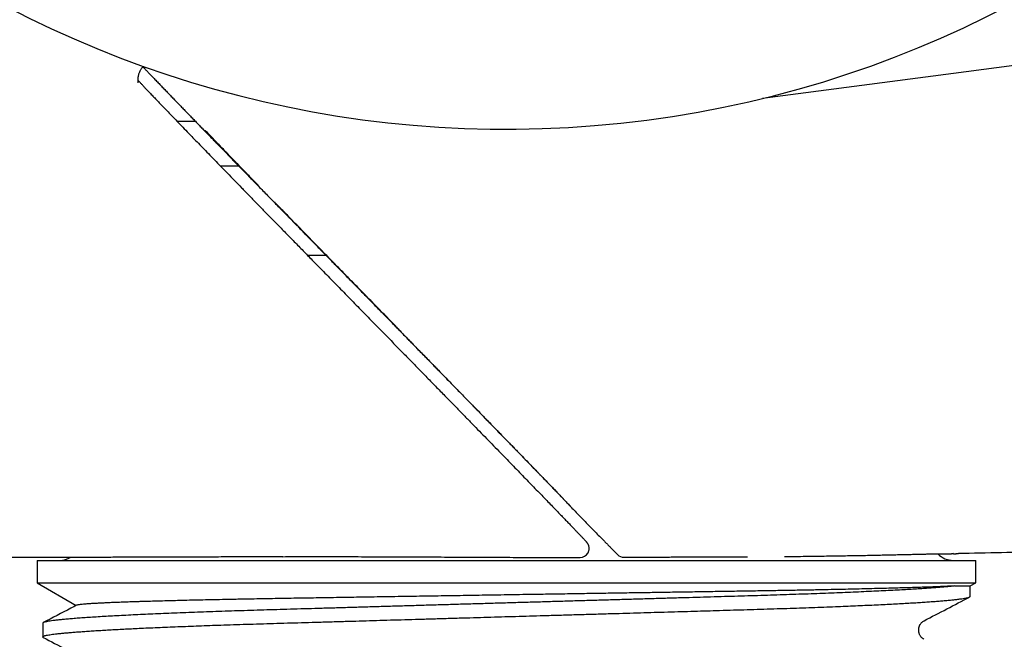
# Model space of a CAD drawing. Header units: millimetres. Extents: x 8 to 854, y 12 to 419.
# Tile 4 of 28: x 109 to 131, y 348 to 362. Entities that reach past the tile are written whole.
import ezdxf

# ---------------------------------------------------------------- set-up
doc = ezdxf.new("R2010")
doc.units = ezdxf.units.MM

msp = doc.modelspace()

# ---------------------------------------------------------------- linework, layer by layer
at = {"color": 7, "linetype": 'Continuous', "lineweight": 30}
for p, q in [((130.293, 361.135), (136.628, 361.972)), ((126.023, 360.573), (130.292, 361.136)), ((113.337, 360.054), (112.929, 360.054)), ((113.963, 359.409), (114.139, 359.228)), ((114.136, 359.232), (114.139, 359.228)), ((114.309, 359.054), (113.898, 359.054)), ((115.446, 357.889), (115.614, 357.717)), ((116.262, 357.054), (115.849, 357.054)), ((109.793, 350.24), (109.793, 349.74)), ((109.793, 350.24), (130.793, 350.24)), ((122.912, 350.311), (122.921, 350.311)), ((130.293, 350.391), (130.244, 350.39)), ((130.249, 350.39), (130.293, 350.391)), ((130.292, 350.39), (130.318, 350.39)), ((130.367, 350.397), (130.402, 350.391)), ((130.793, 349.74), (130.793, 350.24)), ((109.793, 349.74), (110.67, 349.233)), ((109.793, 349.74), (130.793, 349.74)), ((130.323, 349.668), (130.668, 349.668)), ((130.668, 349.668), (130.793, 349.74)), ((130.668, 349.435), (130.668, 349.668)), ((109.918, 348.835), (109.918, 348.53))]:
    msp.add_line(p, q, dxfattribs=at)
for centre, radius, start, end in [((120.293, 384.054), 24.172, 104.0365, 0), ((110.293, 350.74), 0.5, 270, 300.9172), ((121.943, 350.507), 0.2, 270.1284, 328.1694), ((122.92, 350.51), 0.2, 224.5004, 270.3444), ((130.293, 350.74), 0.5, 225.0468, 270)]:
    msp.add_arc(centre, radius, start, end, dxfattribs=at)
for points, knots in [([(112.056, 360.915), (112.056, 360.92), (112.054, 360.936), (112.053, 360.967), (112.054, 361.006), (112.057, 361.046), (112.063, 361.083), (112.071, 361.117), (112.082, 361.151), (112.096, 361.182), (112.111, 361.211), (112.128, 361.236), (112.146, 361.258), (112.162, 361.275), (112.172, 361.285), (112.176, 361.288)], [0, 0, 0, 0, 0.041182, 0.135591, 0.236503, 0.3402, 0.429226, 0.51404, 0.603863, 0.68986, 0.772506, 0.842907, 0.909037, 0.970999, 1, 1, 1, 1]), ([(112.162, 361.274), (112.172, 361.263), (112.198, 361.236), (112.242, 361.19), (112.294, 361.136), (112.351, 361.076), (112.415, 361.01), (112.483, 360.938), (112.556, 360.863), (112.629, 360.787), (112.702, 360.711), (112.775, 360.635), (112.847, 360.561), (112.918, 360.487), (112.989, 360.414), (113.061, 360.339), (113.134, 360.264), (113.206, 360.189), (113.278, 360.114), (113.351, 360.04), (113.424, 359.964), (113.497, 359.889), (113.57, 359.813), (113.645, 359.737), (113.721, 359.658), (113.798, 359.578), (113.875, 359.499), (113.927, 359.446), (113.952, 359.421)], [0, 0, 0, 0, 0.025059, 0.061752, 0.099967, 0.13997, 0.183375, 0.232297, 0.280073, 0.326765, 0.372471, 0.41728, 0.461271, 0.500082, 0.5412, 0.581083, 0.619841, 0.657593, 0.694439, 0.730464, 0.765743, 0.800344, 0.834304, 0.867902, 0.901598, 0.935345, 0.96916, 1, 1, 1, 1]), ([(112.198, 360.816), (112.189, 360.825), (112.172, 360.844), (112.148, 360.869), (112.125, 360.894), (112.105, 360.915), (112.089, 360.932), (112.075, 360.948), (112.063, 360.961), (112.056, 360.968), (112.053, 360.971)], [0, 0, 0, 0, 0.1240048, 0.265958, 0.4037014, 0.5373733, 0.6513281, 0.7711065, 0.8959957, 1, 1, 1, 1]), ([(112.195, 360.819), (112.202, 360.812), (112.224, 360.789), (112.269, 360.741), (112.332, 360.675), (112.404, 360.6), (112.484, 360.516), (112.569, 360.428), (112.657, 360.337), (112.755, 360.234), (112.865, 360.12), (112.988, 359.992), (113.117, 359.86), (113.243, 359.729), (113.37, 359.598), (113.494, 359.47), (113.624, 359.336), (113.76, 359.196), (113.902, 359.05), (114.051, 358.897), (114.205, 358.738), (114.365, 358.574), (114.53, 358.405), (114.7, 358.231), (114.874, 358.053), (115.049, 357.873), (115.232, 357.687), (115.422, 357.492), (115.62, 357.29), (115.82, 357.085), (116.047, 356.853), (116.301, 356.593), (116.582, 356.307), (116.862, 356.02), (117.047, 355.831), (117.139, 355.737)], [0, 0, 0, 0, 0.008838, 0.032333, 0.055813, 0.08287, 0.109937, 0.137013, 0.164091, 0.191157, 0.225228, 0.259298, 0.292854, 0.326409, 0.35507, 0.383757, 0.412449, 0.441128, 0.469783, 0.499008, 0.528253, 0.557498, 0.586724, 0.616326, 0.645928, 0.67477, 0.703614, 0.734864, 0.766123, 0.797389, 0.828647, 0.871485, 0.914326, 0.957166, 1, 1, 1, 1]), ([(114.761, 358.603), (114.753, 358.612), (114.703, 358.663), (114.619, 358.75), (114.508, 358.864), (114.403, 358.972), (114.303, 359.075), (114.209, 359.173), (114.11, 359.275), (114.01, 359.379), (113.909, 359.484), (113.815, 359.582), (113.727, 359.674), (113.643, 359.762), (113.584, 359.824), (113.554, 359.854), (113.55, 359.859)], [0, 0, 0, 0, 0.0142161, 0.0864744, 0.1566039, 0.2267989, 0.2970239, 0.367234, 0.4373763, 0.5274457, 0.6175706, 0.7077123, 0.7978046, 0.8903468, 0.9829161, 1, 1, 1, 1]), ([(114.136, 359.231), (114.162, 359.205), (114.215, 359.15), (114.3, 359.063), (114.39, 358.97), (114.483, 358.875), (114.578, 358.778), (114.674, 358.68), (114.771, 358.58), (114.871, 358.478), (114.972, 358.374), (115.074, 358.269), (115.18, 358.161), (115.289, 358.049), (115.377, 357.959), (115.43, 357.906), (115.444, 357.891)], [0, 0, 0, 0, 0.064144, 0.135606, 0.209283, 0.283269, 0.357564, 0.432164, 0.507061, 0.582248, 0.657714, 0.733447, 0.809869, 0.88905, 0.970083, 1, 1, 1, 1]), ([(117.894, 355.396), (117.814, 355.478), (117.653, 355.643), (117.408, 355.893), (117.164, 356.143), (116.935, 356.376), (116.725, 356.591), (116.533, 356.788), (116.342, 356.983), (116.153, 357.176), (115.979, 357.354), (115.82, 357.517), (115.674, 357.666), (115.532, 357.812), (115.392, 357.956), (115.255, 358.096), (115.162, 358.191), (115.115, 358.24), (115.112, 358.243)], [0, 0, 0, 0, 0.0838256, 0.1676592, 0.2515014, 0.3353386, 0.4022701, 0.4692256, 0.5361768, 0.6031079, 0.670019, 0.7241777, 0.7783739, 0.8325724, 0.8867487, 0.9408907, 0.996361, 1, 1, 1, 1]), ([(115.622, 357.709), (115.645, 357.686), (115.709, 357.62), (115.818, 357.509), (115.948, 357.375), (116.082, 357.238), (116.221, 357.097), (116.348, 356.966), (116.431, 356.882), (116.465, 356.847)], [0, 0, 0, 0, 0.082836, 0.2348, 0.391422, 0.551821, 0.70986, 0.881003, 1, 1, 1, 1]), ([(116.466, 356.846), (116.472, 356.84), (116.566, 356.744), (116.75, 356.556), (117.018, 356.282), (117.286, 356.008), (117.462, 355.828), (117.551, 355.738)], [0, 0, 0, 0, 0.015523, 0.261642, 0.507766, 0.753893, 1, 1, 1, 1]), ([(117.138, 355.738), (117.219, 355.655), (117.382, 355.488), (117.622, 355.243), (117.858, 355.002), (118.09, 354.765), (118.318, 354.531), (118.541, 354.302), (118.758, 354.081), (118.958, 353.875), (119.144, 353.685), (119.316, 353.509), (119.484, 353.337), (119.647, 353.169), (119.808, 353.004), (119.965, 352.843), (120.12, 352.684), (120.269, 352.531), (120.413, 352.383), (120.552, 352.24), (120.685, 352.103), (120.811, 351.973), (120.933, 351.847), (121.052, 351.725), (121.166, 351.608), (121.273, 351.497), (121.371, 351.396), (121.46, 351.303), (121.541, 351.22), (121.616, 351.142), (121.685, 351.07), (121.749, 351.004), (121.807, 350.944), (121.858, 350.89), (121.905, 350.842), (121.934, 350.811), (121.946, 350.798), (121.946, 350.798)], [0, 0, 0, 0, 0.032386, 0.064786, 0.097186, 0.129572, 0.162264, 0.194957, 0.227065, 0.259172, 0.286765, 0.314374, 0.341988, 0.369597, 0.39719, 0.425849, 0.45452, 0.483191, 0.51185, 0.540752, 0.569654, 0.598083, 0.626511, 0.656747, 0.686997, 0.717246, 0.747483, 0.77534, 0.803206, 0.831073, 0.858931, 0.886986, 0.915041, 0.942703, 0.970365, 0.999425, 1, 1, 1, 1]), ([(117.55, 355.738), (117.616, 355.671), (117.746, 355.538), (117.939, 355.341), (118.128, 355.147), (118.314, 354.957), (118.506, 354.761), (118.702, 354.56), (118.903, 354.355), (119.097, 354.155), (119.287, 353.961), (119.461, 353.783), (119.621, 353.618), (119.769, 353.466), (119.912, 353.32), (120.05, 353.178), (120.183, 353.042), (120.317, 352.903), (120.453, 352.764), (120.588, 352.625), (120.715, 352.494), (120.836, 352.37), (120.949, 352.253), (121.056, 352.142), (121.157, 352.039), (121.249, 351.943), (121.333, 351.856), (121.408, 351.778), (121.474, 351.709), (121.532, 351.649), (121.583, 351.596), (121.628, 351.549), (121.665, 351.51), (121.696, 351.477), (121.721, 351.451), (121.74, 351.43), (121.752, 351.417), (121.757, 351.411), (121.758, 351.408), (121.758, 351.407), (121.758, 351.407)], [0, 0, 0, 0, 0.0237186, 0.0474525, 0.0711916, 0.0949256, 0.1186442, 0.1460208, 0.1734221, 0.2008316, 0.2282326, 0.2556089, 0.2791342, 0.3026795, 0.326235, 0.3497909, 0.373337, 0.396863, 0.4242176, 0.451595, 0.4789806, 0.506359, 0.5337145, 0.5618391, 0.5899859, 0.6181411, 0.6462896, 0.6744157, 0.7011345, 0.7278646, 0.7545959, 0.7813164, 0.8082563, 0.8351965, 0.8616815, 0.8881663, 0.9161173, 0.9440745, 0.972039, 1, 1, 1, 1]), ([(117.754, 355.53), (117.77, 355.514), (117.823, 355.459), (117.912, 355.369), (118.02, 355.258), (118.127, 355.148), (118.233, 355.04), (118.338, 354.932), (118.442, 354.826), (118.545, 354.721), (118.646, 354.618), (118.745, 354.516), (118.842, 354.416), (118.938, 354.318), (119.033, 354.221), (119.126, 354.125), (119.218, 354.031), (119.309, 353.938), (119.398, 353.847), (119.486, 353.757), (119.573, 353.668), (119.658, 353.58), (119.742, 353.494), (119.825, 353.409), (119.906, 353.326), (119.985, 353.244), (120.064, 353.164), (120.14, 353.085), (120.215, 353.008), (120.288, 352.933), (120.36, 352.859), (120.43, 352.787), (120.498, 352.718), (120.564, 352.65), (120.628, 352.584), (120.691, 352.519), (120.752, 352.456), (120.811, 352.395), (120.868, 352.336), (120.924, 352.279), (120.978, 352.223), (121.03, 352.169), (121.081, 352.117), (121.129, 352.067), (121.177, 352.018), (121.222, 351.971), (121.265, 351.926), (121.307, 351.883), (121.347, 351.842), (121.384, 351.803), (121.42, 351.766), (121.454, 351.73), (121.486, 351.698), (121.515, 351.667), (121.543, 351.638), (121.569, 351.61), (121.593, 351.585), (121.616, 351.562), (121.636, 351.541), (121.654, 351.521), (121.67, 351.504), (121.684, 351.489), (121.696, 351.477), (121.704, 351.468), (121.71, 351.461), (121.714, 351.458), (121.716, 351.455), (121.716, 351.455), (121.716, 351.455)], [0, 0, 0, 0, 0.006783, 0.022179, 0.037566, 0.052928, 0.068293, 0.083683, 0.099074, 0.114438, 0.129754, 0.145001, 0.160161, 0.175286, 0.190436, 0.205582, 0.220731, 0.235886, 0.251055, 0.266245, 0.281478, 0.296746, 0.312032, 0.327341, 0.34268, 0.358056, 0.373483, 0.388871, 0.404296, 0.419761, 0.435235, 0.450677, 0.466056, 0.481372, 0.496774, 0.512184, 0.527611, 0.543061, 0.55854, 0.574055, 0.589613, 0.60522, 0.620883, 0.636608, 0.652402, 0.668271, 0.684226, 0.700118, 0.716061, 0.732068, 0.748102, 0.76412, 0.780074, 0.79598, 0.81207, 0.828247, 0.844514, 0.860868, 0.877303, 0.893805, 0.910297, 0.92657, 0.942534, 0.958026, 0.971072, 0.983465, 0.994554, 1, 1, 1, 1]), ([(139.648, 351.995), (139.458, 351.883), (139.065, 351.651), (138.439, 351.359), (137.782, 351.106), (137.026, 350.875), (136.17, 350.681), (135.214, 350.554), (134.251, 350.51), (133.289, 350.469), (132.327, 350.437), (131.365, 350.411), (130.723, 350.398), (130.402, 350.391)], [0, 0, 0, 0, 0.069709, 0.143646, 0.217551, 0.291465, 0.392766, 0.493975, 0.59524, 0.696476, 0.797664, 0.898837, 1, 1, 1, 1]), ([(121.758, 351.407), (121.819, 351.345), (121.94, 351.222), (122.121, 351.037), (122.302, 350.853), (122.423, 350.73), (122.483, 350.669)], [0, 0, 0, 0, 0.249887, 0.499818, 0.749886, 1, 1, 1, 1]), ([(122.113, 350.401), (122.113, 350.402), (122.115, 350.405), (122.121, 350.415), (122.128, 350.431), (122.135, 350.451), (122.141, 350.474), (122.143, 350.498), (122.143, 350.52), (122.14, 350.539), (122.137, 350.556), (122.133, 350.571), (122.128, 350.583), (122.123, 350.594), (122.118, 350.603), (122.114, 350.611), (122.109, 350.618), (122.105, 350.625), (122.101, 350.631), (122.096, 350.636), (122.091, 350.642), (122.086, 350.649), (122.079, 350.656), (122.071, 350.666), (122.059, 350.678), (122.045, 350.693), (122.03, 350.71), (122.013, 350.728), (121.994, 350.748), (121.973, 350.77), (121.958, 350.786), (121.949, 350.795), (121.949, 350.796)], [0, 0, 0, 0, 0.000732, 0.009452, 0.019343, 0.030492, 0.042587, 0.054896, 0.066712, 0.078008, 0.089009, 0.100004, 0.111246, 0.123088, 0.135914, 0.150169, 0.166401, 0.185334, 0.207992, 0.235962, 0.272067, 0.32274, 0.377826, 0.461067, 0.538722, 0.621157, 0.699519, 0.775183, 0.849577, 0.923142, 0.995818, 1, 1, 1, 1]), ([(122.483, 350.669), (122.501, 350.651), (122.536, 350.615), (122.585, 350.565), (122.631, 350.519), (122.668, 350.481), (122.7, 350.449), (122.724, 350.424), (122.744, 350.404), (122.759, 350.388), (122.77, 350.378), (122.775, 350.372), (122.776, 350.372), (122.776, 350.372)], [0, 0, 0, 0, 0.146403, 0.292692, 0.409146, 0.525448, 0.614169, 0.702777, 0.77515, 0.847469, 0.920087, 0.992712, 1, 1, 1, 1]), ([(101.383, 350.313), (101.383, 350.313), (101.382, 350.313), (101.387, 350.312), (101.397, 350.312), (101.413, 350.311), (101.434, 350.311), (101.461, 350.31), (101.492, 350.31), (101.528, 350.31), (101.57, 350.309), (101.608, 350.309), (101.641, 350.309), (101.666, 350.309), (101.69, 350.309), (101.721, 350.309), (101.759, 350.309), (101.804, 350.309), (101.855, 350.309), (101.913, 350.309), (101.977, 350.309), (102.049, 350.309), (102.127, 350.309), (102.211, 350.309), (102.303, 350.309), (102.401, 350.31), (102.505, 350.31), (102.617, 350.31), (102.735, 350.31), (102.86, 350.31), (102.991, 350.31), (103.129, 350.31), (103.274, 350.31), (103.426, 350.31), (103.584, 350.31), (103.757, 350.31), (103.945, 350.31), (104.151, 350.311), (104.364, 350.311), (104.587, 350.311), (104.818, 350.311), (105.058, 350.311), (105.296, 350.311), (105.532, 350.311), (105.764, 350.311), (106.002, 350.311), (106.248, 350.311), (106.499, 350.311), (106.754, 350.311), (107.015, 350.311), (107.282, 350.311), (107.558, 350.311), (107.842, 350.311), (108.134, 350.311), (108.433, 350.311), (108.739, 350.311), (109.052, 350.311), (109.372, 350.31), (109.698, 350.31), (110.017, 350.31), (110.227, 350.31), (110.326, 350.31)], [0, 0, 0, 0, 0.009953, 0.033486, 0.057789, 0.082871, 0.108741, 0.135408, 0.162385, 0.190151, 0.218716, 0.248091, 0.262167, 0.276423, 0.290842, 0.305012, 0.318784, 0.332178, 0.345215, 0.357917, 0.37031, 0.382423, 0.394283, 0.405922, 0.417376, 0.428678, 0.439866, 0.450978, 0.462054, 0.473134, 0.484256, 0.495462, 0.506789, 0.518276, 0.529958, 0.541869, 0.555805, 0.570129, 0.584883, 0.600105, 0.615831, 0.632091, 0.648915, 0.664173, 0.679902, 0.696116, 0.712828, 0.730051, 0.747473, 0.765408, 0.783864, 0.802849, 0.822774, 0.843264, 0.864325, 0.885964, 0.908186, 0.930995, 0.954395, 0.978338, 1, 1, 1, 1]), ([(110.194, 350.31), (110.194, 350.31), (110.194, 350.31), (110.2, 350.31), (110.215, 350.31), (110.246, 350.31), (110.282, 350.31), (110.313, 350.31), (110.325, 350.31)], [0, 0, 0, 0, 0.0425342, 0.1648562, 0.3937666, 0.6226769, 0.852703, 1, 1, 1, 1]), ([(110.326, 350.31), (110.332, 350.31), (110.354, 350.31), (110.403, 350.311), (110.47, 350.311), (110.548, 350.311), (110.623, 350.312), (110.693, 350.312), (110.753, 350.312), (110.816, 350.313), (110.902, 350.313), (111.014, 350.314), (111.159, 350.314), (111.315, 350.315), (111.476, 350.316), (111.64, 350.316), (111.805, 350.317), (111.978, 350.318), (112.136, 350.318), (112.273, 350.319), (112.389, 350.319), (112.507, 350.319), (112.663, 350.32), (112.86, 350.321), (113.103, 350.321), (113.354, 350.322), (113.605, 350.323), (113.853, 350.323), (114.096, 350.324), (114.346, 350.324), (114.572, 350.325), (114.77, 350.325), (114.94, 350.325), (115.112, 350.326), (115.229, 350.326), (115.287, 350.326)], [0, 0, 0, 0, 0.013239, 0.047928, 0.082618, 0.11744, 0.152263, 0.173104, 0.193945, 0.214814, 0.235684, 0.274739, 0.313794, 0.35304, 0.392285, 0.42697, 0.461655, 0.496474, 0.531292, 0.552128, 0.572964, 0.593829, 0.614694, 0.653741, 0.692788, 0.732026, 0.771264, 0.805943, 0.840622, 0.875434, 0.910246, 0.932662, 0.955088, 0.977539, 1, 1, 1, 1]), ([(115.287, 350.323), (115.371, 350.324), (115.538, 350.324), (115.813, 350.324), (116.112, 350.324), (116.434, 350.324), (116.746, 350.324), (117.047, 350.323), (117.335, 350.323), (117.622, 350.322), (117.905, 350.321), (118.186, 350.319), (118.471, 350.318), (118.76, 350.316), (119.074, 350.315), (119.411, 350.313), (119.771, 350.311), (120.115, 350.31), (120.442, 350.308), (120.753, 350.307), (121.058, 350.307), (121.357, 350.306), (121.651, 350.306), (121.846, 350.307), (121.943, 350.307)], [0, 0, 0, 0, 0.041759, 0.083519, 0.134527, 0.185551, 0.236559, 0.280497, 0.324446, 0.368384, 0.410172, 0.451968, 0.493755, 0.536537, 0.579318, 0.631602, 0.683902, 0.736187, 0.781248, 0.82632, 0.871382, 0.914252, 0.95713, 1, 1, 1, 1]), ([(122.921, 350.31), (123.01, 350.311), (123.189, 350.312), (123.398, 350.313), (123.517, 350.314), (123.549, 350.314)], [0, 0, 0, 0, 0.422898, 0.845867, 1, 1, 1, 1]), ([(123.548, 350.314), (123.597, 350.314), (123.701, 350.315), (123.859, 350.315), (124.021, 350.316), (124.181, 350.317), (124.341, 350.318), (124.499, 350.318), (124.657, 350.319), (124.814, 350.319), (124.969, 350.32), (125.123, 350.32), (125.276, 350.32), (125.427, 350.321), (125.563, 350.321), (125.649, 350.322), (125.685, 350.322)], [0, 0, 0, 0, 0.066073, 0.139099, 0.212148, 0.285242, 0.358161, 0.431392, 0.504877, 0.578497, 0.652128, 0.725609, 0.798837, 0.872511, 0.946284, 1, 1, 1, 1]), ([(126.512, 350.327), (126.558, 350.327), (126.68, 350.328), (126.872, 350.33), (127.089, 350.333), (127.298, 350.336), (127.499, 350.339), (127.692, 350.342), (127.88, 350.345), (128.062, 350.348), (128.239, 350.351), (128.411, 350.355), (128.578, 350.358), (128.739, 350.362), (128.894, 350.365), (129.042, 350.368), (129.183, 350.371), (129.314, 350.374), (129.434, 350.377), (129.544, 350.38), (129.648, 350.382), (129.746, 350.384), (129.838, 350.385), (129.923, 350.387), (130.002, 350.388), (130.064, 350.389), (130.098, 350.389), (130.109, 350.389)], [0, 0, 0, 0, 0.0257757, 0.0687218, 0.1116764, 0.1546224, 0.1960024, 0.2373901, 0.27877, 0.3204339, 0.3621059, 0.4037698, 0.4463352, 0.4889091, 0.5314744, 0.574353, 0.6172403, 0.6601188, 0.6994703, 0.7388286, 0.7781801, 0.8177786, 0.8573839, 0.8969823, 0.937358, 0.977741, 1, 1, 1, 1]), ([(130.106, 350.389), (130.114, 350.389), (130.135, 350.389), (130.166, 350.39), (130.202, 350.39), (130.226, 350.39), (130.237, 350.39), (130.239, 350.39)], [0, 0, 0, 0, 0.141565, 0.409233, 0.677239, 0.945781, 1, 1, 1, 1]), ([(130.314, 350.39), (130.314, 350.39), (130.322, 350.39), (130.336, 350.39), (130.353, 350.39), (130.367, 350.391), (130.377, 350.391), (130.385, 350.391), (130.391, 350.391), (130.395, 350.391), (130.395, 350.391), (130.395, 350.391)], [0, 0, 0, 0, 0.005206, 0.164401, 0.32554, 0.440981, 0.558965, 0.679307, 0.829715, 0.941285, 1, 1, 1, 1]), ([(130.315, 350.39), (130.319, 350.39), (130.331, 350.39), (130.347, 350.39), (130.363, 350.391), (130.376, 350.391), (130.385, 350.391), (130.391, 350.391), (130.394, 350.391), (130.394, 350.391), (130.394, 350.391)], [0, 0, 0, 0, 0.093667, 0.252634, 0.410777, 0.567848, 0.723143, 0.855571, 0.957849, 1, 1, 1, 1]), ([(130.323, 349.668), (130.294, 349.665), (130.234, 349.659), (130.132, 349.649), (130.019, 349.639), (129.895, 349.629), (129.762, 349.62), (129.619, 349.61), (129.467, 349.6), (129.306, 349.59), (129.13, 349.58), (128.938, 349.57), (128.73, 349.559), (128.513, 349.549), (128.285, 349.538), (128.05, 349.528), (127.808, 349.518), (127.559, 349.508), (127.304, 349.498), (127.039, 349.488), (126.767, 349.479), (126.487, 349.469), (126.202, 349.46), (125.913, 349.451), (125.619, 349.442), (125.32, 349.433), (125.015, 349.425), (124.702, 349.415), (124.383, 349.406), (124.056, 349.397), (123.723, 349.387), (123.386, 349.377), (123.046, 349.367), (122.703, 349.357), (122.356, 349.347), (122.002, 349.337), (121.644, 349.327), (121.28, 349.316), (120.914, 349.305), (120.548, 349.295), (120.181, 349.284), (119.814, 349.273), (119.448, 349.263), (119.084, 349.252), (118.722, 349.242), (118.364, 349.231), (118.009, 349.221), (117.66, 349.211), (117.318, 349.201), (116.983, 349.191), (116.654, 349.181), (116.328, 349.172), (116.007, 349.163), (115.692, 349.153), (115.383, 349.144), (115.082, 349.136), (114.787, 349.127), (114.495, 349.118), (114.209, 349.109), (113.927, 349.099), (113.651, 349.09), (113.382, 349.08), (113.119, 349.07), (112.864, 349.06), (112.619, 349.05), (112.384, 349.04), (112.157, 349.029), (111.938, 349.019), (111.728, 349.009), (111.526, 348.998), (111.335, 348.987), (111.155, 348.977), (110.987, 348.966), (110.831, 348.955), (110.686, 348.945), (110.554, 348.934), (110.435, 348.924), (110.328, 348.914), (110.233, 348.903), (110.152, 348.894), (110.083, 348.884), (110.026, 348.874), (109.982, 348.865), (109.948, 348.856), (109.927, 348.847), (109.917, 348.84), (109.919, 348.836), (109.919, 348.835)], [0, 0, 0, 0, 0.011247, 0.022537, 0.033864, 0.045222, 0.056605, 0.067804, 0.079015, 0.090233, 0.101453, 0.113695, 0.125925, 0.138133, 0.150313, 0.162456, 0.174341, 0.186177, 0.197959, 0.209679, 0.221568, 0.233381, 0.245111, 0.256753, 0.268301, 0.279779, 0.291334, 0.302957, 0.314667, 0.32646, 0.338328, 0.350266, 0.362053, 0.373893, 0.385782, 0.397712, 0.40992, 0.422157, 0.434414, 0.446684, 0.45896, 0.471233, 0.483496, 0.495715, 0.507909, 0.52007, 0.532191, 0.544265, 0.556071, 0.567818, 0.579501, 0.591112, 0.602882, 0.614565, 0.626157, 0.637653, 0.649163, 0.660768, 0.672465, 0.68422, 0.696055, 0.707962, 0.719934, 0.731967, 0.743835, 0.755748, 0.767698, 0.779679, 0.791927, 0.804192, 0.816467, 0.828742, 0.841011, 0.853265, 0.865498, 0.877675, 0.889816, 0.901912, 0.913958, 0.925946, 0.937657, 0.9493, 0.960869, 0.972357, 0.983992, 0.995533, 1, 1, 1, 1]), ([(130.323, 349.668), (130.289, 349.666), (130.22, 349.663), (130.101, 349.657), (129.972, 349.652), (129.83, 349.646), (129.676, 349.641), (129.511, 349.635), (129.334, 349.63), (129.146, 349.624), (128.949, 349.619), (128.743, 349.613), (128.526, 349.608), (128.298, 349.602), (128.06, 349.597), (127.813, 349.591), (127.555, 349.586), (127.325, 349.581), (127.126, 349.577), (126.962, 349.574), (126.795, 349.571), (126.625, 349.568), (126.451, 349.565), (126.274, 349.562), (126.095, 349.559), (125.913, 349.556), (125.727, 349.553), (125.539, 349.55), (125.348, 349.547), (125.154, 349.544), (124.958, 349.541), (124.759, 349.538), (124.557, 349.534), (124.357, 349.531), (124.157, 349.528), (123.958, 349.525), (123.757, 349.522), (123.554, 349.519), (123.35, 349.516), (123.143, 349.513), (122.936, 349.509), (122.726, 349.506), (122.515, 349.503), (122.302, 349.499), (122.088, 349.496), (121.873, 349.493), (121.656, 349.489), (121.439, 349.486), (121.221, 349.482), (120.982, 349.479), (120.725, 349.475), (120.447, 349.47), (120.169, 349.466), (119.889, 349.461), (119.608, 349.457), (119.326, 349.452), (119.044, 349.448), (118.764, 349.443), (118.486, 349.439), (118.209, 349.435), (117.935, 349.43), (117.664, 349.426), (117.397, 349.422), (117.135, 349.417), (116.875, 349.413), (116.616, 349.409), (116.358, 349.405), (116.102, 349.401), (115.849, 349.397), (115.601, 349.393), (115.356, 349.389), (115.116, 349.385), (114.88, 349.381), (114.676, 349.377), (114.502, 349.374), (114.356, 349.371), (114.212, 349.368), (114.029, 349.365), (113.811, 349.36), (113.56, 349.355), (113.317, 349.35), (113.092, 349.344), (112.885, 349.339), (112.693, 349.334), (112.509, 349.329), (112.356, 349.325), (112.233, 349.321), (112.137, 349.319), (112.043, 349.316), (111.925, 349.312), (111.788, 349.307), (111.635, 349.302), (111.493, 349.296), (111.367, 349.291), (111.255, 349.286), (111.157, 349.281), (111.067, 349.276), (110.997, 349.272), (110.944, 349.268), (110.903, 349.265), (110.866, 349.263), (110.821, 349.259), (110.775, 349.255), (110.731, 349.249), (110.7, 349.244), (110.683, 349.24), (110.68, 349.238), (110.679, 349.237)], [0, 0, 0, 0, 0.012607, 0.02523, 0.037913, 0.050597, 0.063343, 0.076089, 0.088898, 0.101723, 0.11433, 0.126953, 0.139637, 0.15232, 0.165066, 0.177812, 0.190622, 0.203447, 0.211006, 0.218565, 0.226137, 0.233709, 0.241334, 0.248958, 0.256595, 0.264233, 0.27194, 0.279647, 0.287368, 0.295089, 0.302864, 0.310639, 0.318429, 0.32622, 0.333715, 0.341211, 0.34872, 0.35623, 0.363792, 0.371354, 0.378931, 0.386507, 0.394154, 0.401801, 0.409463, 0.417124, 0.42484, 0.432557, 0.440288, 0.448019, 0.457822, 0.467625, 0.477458, 0.487291, 0.497309, 0.507327, 0.517377, 0.527427, 0.53743, 0.547433, 0.557467, 0.567502, 0.577305, 0.587108, 0.596941, 0.606774, 0.616792, 0.62681, 0.636861, 0.646911, 0.656914, 0.666917, 0.676954, 0.686991, 0.693519, 0.700047, 0.706584, 0.713121, 0.725358, 0.737595, 0.749894, 0.762194, 0.773067, 0.783941, 0.794858, 0.805776, 0.812166, 0.818555, 0.824954, 0.831353, 0.843327, 0.855301, 0.867334, 0.879367, 0.890001, 0.900636, 0.911311, 0.921986, 0.928376, 0.934765, 0.941164, 0.947562, 0.959536, 0.97151, 0.983542, 0.995574, 1, 1, 1, 1]), ([(109.93, 348.517), (109.93, 348.517), (109.924, 348.52), (109.919, 348.525), (109.916, 348.533), (109.924, 348.541), (109.942, 348.549), (109.968, 348.557), (110.005, 348.566), (110.051, 348.574), (110.106, 348.583), (110.17, 348.591), (110.241, 348.6), (110.322, 348.609), (110.411, 348.617), (110.51, 348.626), (110.618, 348.635), (110.736, 348.644), (110.863, 348.653), (110.998, 348.662), (111.142, 348.671), (111.292, 348.68), (111.447, 348.689), (111.606, 348.698), (111.771, 348.706), (111.944, 348.715), (112.13, 348.724), (112.33, 348.733), (112.545, 348.742), (112.766, 348.752), (112.995, 348.761), (113.229, 348.77), (113.469, 348.779), (113.715, 348.788), (113.977, 348.797), (114.256, 348.806), (114.552, 348.815), (114.853, 348.825), (115.159, 348.834), (115.469, 348.843), (115.784, 348.852), (116.106, 348.861), (116.435, 348.871), (116.758, 348.88), (117.075, 348.889), (117.385, 348.898), (117.699, 348.907), (118.016, 348.917), (118.338, 348.926), (118.662, 348.935), (118.988, 348.945), (119.311, 348.954), (119.63, 348.964), (119.944, 348.973), (120.259, 348.982), (120.574, 348.991), (120.889, 349), (121.221, 349.01), (121.571, 349.02), (121.936, 349.031), (122.299, 349.041), (122.645, 349.051), (122.975, 349.061), (123.287, 349.07), (123.596, 349.079), (123.899, 349.088), (124.198, 349.096), (124.491, 349.105), (124.778, 349.113), (125.072, 349.122), (125.372, 349.131), (125.679, 349.139), (125.98, 349.149), (126.277, 349.158), (126.568, 349.168), (126.851, 349.177), (127.126, 349.187), (127.394, 349.197), (127.646, 349.207), (127.882, 349.217), (128.101, 349.226), (128.314, 349.235), (128.519, 349.245), (128.716, 349.254), (128.905, 349.264), (129.085, 349.274), (129.254, 349.283), (129.411, 349.292), (129.557, 349.302), (129.695, 349.311), (129.823, 349.32), (129.943, 349.329), (130.06, 349.338), (130.173, 349.348), (130.279, 349.359), (130.372, 349.369), (130.449, 349.379), (130.512, 349.388), (130.563, 349.397), (130.603, 349.405), (130.634, 349.413), (130.655, 349.422), (130.666, 349.429), (130.667, 349.433), (130.667, 349.435)], [0, 0, 0, 0, 0.000009, 0.009392, 0.018711, 0.028071, 0.0375, 0.046996, 0.056554, 0.06617, 0.07584, 0.085004, 0.09421, 0.103452, 0.112728, 0.122033, 0.13148, 0.140949, 0.150436, 0.159936, 0.169445, 0.178958, 0.187929, 0.196896, 0.205856, 0.214805, 0.22374, 0.233691, 0.243614, 0.253505, 0.26336, 0.273173, 0.282939, 0.292656, 0.302317, 0.313263, 0.324126, 0.334902, 0.345587, 0.356303, 0.366916, 0.377613, 0.388387, 0.399233, 0.408973, 0.418761, 0.428594, 0.438466, 0.448372, 0.458309, 0.468271, 0.478252, 0.487752, 0.497261, 0.506774, 0.516288, 0.525799, 0.535301, 0.546482, 0.55764, 0.568765, 0.579853, 0.589714, 0.599535, 0.60931, 0.619036, 0.628708, 0.638321, 0.647873, 0.657359, 0.668092, 0.678769, 0.689529, 0.700377, 0.711309, 0.72212, 0.733001, 0.743945, 0.754946, 0.764811, 0.774712, 0.784643, 0.7946, 0.804579, 0.814573, 0.824578, 0.834589, 0.844103, 0.853614, 0.863116, 0.872606, 0.882079, 0.891531, 0.902637, 0.913702, 0.924718, 0.935679, 0.945414, 0.955096, 0.964721, 0.974284, 0.983783, 0.993212, 1, 1, 1, 1]), ([(129.633, 348.89), (129.804, 348.978), (130.144, 349.156), (130.485, 349.333), (130.655, 349.422)], [0, 0, 0, 0, 0.499972, 1, 1, 1, 1]), ([(110.678, 349.238), (110.635, 349.215), (110.385, 349.085), (110.136, 348.955), (109.93, 348.848)], [0, 0, 0, 0, 0.175275, 1, 1, 1, 1]), ([(129.632, 348.476), (129.628, 348.478), (129.619, 348.483), (129.604, 348.494), (129.588, 348.507), (129.575, 348.521), (129.563, 348.535), (129.552, 348.55), (129.54, 348.57), (129.529, 348.593), (129.521, 348.618), (129.515, 348.644), (129.513, 348.671), (129.513, 348.696), (129.515, 348.719), (129.519, 348.736), (129.522, 348.749), (129.525, 348.759), (129.529, 348.77), (129.534, 348.781), (129.539, 348.793), (129.546, 348.805), (129.556, 348.821), (129.57, 348.839), (129.589, 348.859), (129.611, 348.877), (129.625, 348.885), (129.633, 348.89)], [0, 0, 0, 0, 0.067253, 0.132946, 0.19344, 0.248953, 0.273407, 0.305641, 0.345086, 0.384067, 0.420663, 0.455362, 0.489602, 0.523427, 0.553664, 0.575103, 0.591736, 0.606783, 0.62452, 0.644974, 0.668156, 0.694073, 0.722729, 0.779462, 0.844578, 0.918084, 1, 1, 1, 1]), ([(109.93, 348.517), (110.101, 348.428), (110.441, 348.251), (110.782, 348.073), (110.952, 347.985)], [0, 0, 0, 0, 0.500028, 1, 1, 1, 1])]:
    msp.add_open_spline(points, degree=3, knots=knots, dxfattribs=at)

doc.saveas('drawing.dxf')
